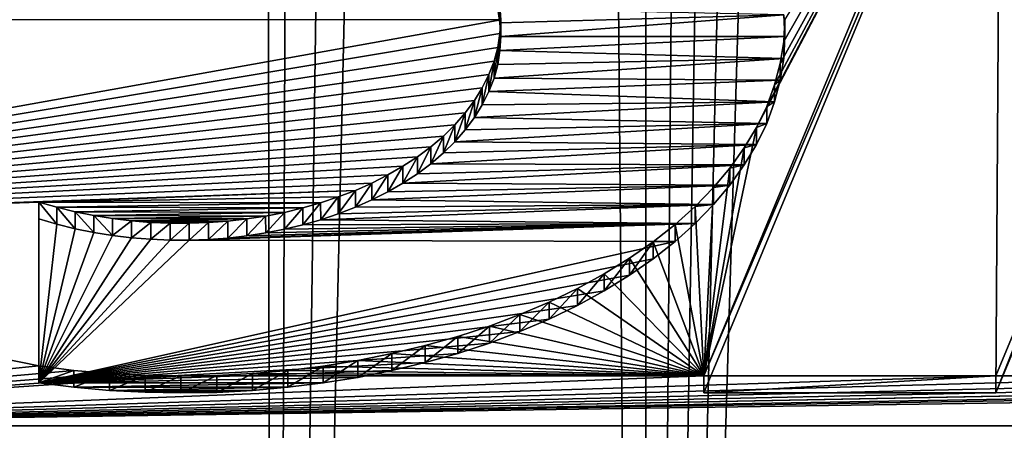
# Model space of a CAD drawing. Header units: metres. Extents: x -109 to 109, y -67 to 73.
# Tile 27 of 253: x -79.81 to -77.434, y -59.192 to -58.2. Entities that reach past the tile are written whole.
import ezdxf

# ---------------------------------------------------------------- set-up
doc = ezdxf.new("R2010")
doc.units = ezdxf.units.M
doc.layers.add('solid_508035_K244200000C76', color=7, linetype='CONTINUOUS')

msp = doc.modelspace()

# ---------------------------------------------------------------- linework, layer by layer
at = {"layer": 'solid_508035_K244200000C76'}
for points in [[(-78.30024, -65.594063, 21.122646), (-77.62632, -36.801525, 2.490103), (-77.424782, -36.714504, 2.447306)], [(-77.400597, -65.60865, 21.212849), (-78.30024, -65.594063, 21.122646), (-77.424782, -36.714504, 2.447306)], [(-78.30024, -65.594063, 21.122646), (-77.837402, -36.911263, 2.544103), (-77.62632, -36.801525, 2.490103)], [(-78.30024, -65.594063, 21.122646), (-78.059479, -37.047298, 2.611069), (-77.837402, -36.911263, 2.544103)], [(-78.30024, -65.594063, 21.122646), (-78.294449, -37.21452, 2.693446), (-78.059479, -37.047298, 2.611069)], [(-78.30024, -65.594063, 21.122646), (-78.544182, -37.418842, 2.794202), (-78.294449, -37.21452, 2.693446)], [(-79.198364, -65.569527, 20.97179), (-78.809975, -37.666679, 2.916533), (-78.544182, -37.418842, 2.794202)], [(-78.30024, -65.594063, 21.122646), (-79.198364, -65.569527, 20.97179), (-78.544182, -37.418842, 2.794202)], [(-79.198364, -65.569527, 20.97179), (-79.092674, -37.96545, 3.064217), (-78.809975, -37.666679, 2.916533)], [(-79.198364, -65.569527, 20.97179), (-79.240486, -38.136528, 3.148916), (-79.092674, -37.96545, 3.064217)], [(-80.094055, -65.534691, 20.759512), (-79.392609, -38.322773, 3.241128), (-79.240486, -38.136528, 3.148916)], [(-79.198364, -65.569527, 20.97179), (-80.094055, -65.534691, 20.759512), (-79.240486, -38.136528, 3.148916)], [(-80.094055, -65.534691, 20.759512), (-79.548935, -38.526131, 3.342), (-79.392609, -38.322773, 3.241128)], [(-80.094055, -65.534691, 20.759512), (-79.709427, -38.746723, 3.451472), (-79.548935, -38.526131, 3.342)], [(-80.094055, -65.534691, 20.759512), (-79.874054, -38.986641, 3.570763), (-79.709427, -38.746723, 3.451472)], [(-78.031754, -58.460323, 40.380802), (-78.159096, -59.060604, 39.523518), (-77.442856, -57.339874, 41.980972)], [(-77.442856, -57.380833, 42.009651), (-77.442856, -57.339874, 41.980972), (-78.159096, -59.060604, 39.523518)], [(-78.007362, -58.409576, 40.453281), (-78.031754, -58.460323, 40.380802), (-77.442856, -57.339874, 41.980972)], [(-77.988274, -58.357986, 40.526955), (-78.007362, -58.409576, 40.453281), (-77.442856, -57.339874, 41.980972)], [(-77.974571, -58.305737, 40.601578), (-77.988274, -58.357986, 40.526955), (-77.442856, -57.339874, 41.980972)], [(-77.966324, -58.253086, 40.676769), (-77.974571, -58.305737, 40.601578), (-77.442856, -57.339874, 41.980972)], [(-77.96357, -58.200199, 40.7523), (-77.966324, -58.253086, 40.676769), (-77.442856, -57.339874, 41.980972)], [(-78.159096, -59.101559, 39.552197), (-77.442856, -57.380833, 42.009651), (-78.159096, -59.060604, 39.523518)], [(-77.454109, -59.101559, 39.552197), (-77.442856, -57.380833, 42.009651), (-78.159096, -59.101559, 39.552197)], [(-77.098328, -58.246803, 40.772919), (-77.442856, -57.380833, 42.009651), (-77.454109, -59.101559, 39.552197)], [(-77.098328, -58.246803, 40.772919), (-76.757141, -57.380833, 42.009651), (-77.442856, -57.380833, 42.009651)], [(-78.651093, -58.207542, 40.828987), (-78.656509, -58.174088, 40.876766), (-78.656494, -58.133221, 40.847958)], [(-78.651093, -58.207542, 40.828987), (-78.656494, -58.133221, 40.847958), (-78.651085, -58.166714, 40.800121)], [(-78.649292, -58.200336, 40.752106), (-78.651085, -58.166714, 40.800121), (-81.5, -58.200237, 40.752247)], [(-78.651093, -58.207542, 40.828987), (-77.966331, -58.188324, 40.856434), (-78.656509, -58.174088, 40.876766)], [(-78.649292, -58.241196, 40.780926), (-78.651093, -58.207542, 40.828987), (-78.651085, -58.166714, 40.800121)], [(-78.649292, -58.241196, 40.780926), (-78.651085, -58.166714, 40.800121), (-78.649292, -58.200336, 40.752106)], [(-78.649292, -58.241196, 40.780926), (-77.966331, -58.188324, 40.856434), (-78.651093, -58.207542, 40.828987)], [(-78.649292, -58.241196, 40.780926), (-77.96357, -58.241196, 40.780926), (-77.966331, -58.188324, 40.856434)], [(-77.966331, -58.188324, 40.856434), (-77.96357, -58.241196, 40.780926), (-77.96357, -58.200199, 40.7523)], [(-78.649292, -58.200336, 40.752106), (-81.5, -58.200237, 40.752247), (-81.424034, -58.698246, 40.041016)], [(-78.6511, -58.233955, 40.704094), (-78.649292, -58.200336, 40.752106), (-81.424034, -58.698246, 40.041016)], [(-78.651093, -58.274849, 40.732861), (-78.649292, -58.200336, 40.752106), (-78.6511, -58.233955, 40.704094)], [(-78.651093, -58.274849, 40.732861), (-78.649292, -58.241196, 40.780926), (-78.649292, -58.200336, 40.752106)], [(-77.96357, -58.241196, 40.780926), (-77.966324, -58.253086, 40.676769), (-77.96357, -58.200199, 40.7523)], [(-76.842857, -59.060604, 39.523518), (-77.098328, -58.205845, 40.74424), (-77.454109, -59.060604, 39.523518)], [(-77.454109, -59.101559, 39.552197), (-77.454109, -59.060604, 39.523518), (-77.098328, -58.205845, 40.74424)], [(-77.098328, -58.246803, 40.772919), (-77.454109, -59.101559, 39.552197), (-77.098328, -58.205845, 40.74424)], [(-78.656532, -58.267441, 40.656269), (-78.6511, -58.233955, 40.704094), (-81.424034, -58.698246, 40.041016)], [(-78.656509, -58.308304, 40.685085), (-78.6511, -58.233955, 40.704094), (-78.656532, -58.267441, 40.656269)], [(-78.656509, -58.308304, 40.685085), (-78.651093, -58.274849, 40.732861), (-78.6511, -58.233955, 40.704094)], [(-78.651093, -58.274849, 40.732861), (-77.966331, -58.294067, 40.705414), (-77.96357, -58.241196, 40.780926)], [(-78.651093, -58.274849, 40.732861), (-77.96357, -58.241196, 40.780926), (-78.649292, -58.241196, 40.780926)], [(-77.96357, -58.241196, 40.780926), (-77.966331, -58.294067, 40.705414), (-77.966324, -58.253086, 40.676769)], [(-78.665489, -58.30048, 40.609081), (-78.656532, -58.267441, 40.656269), (-81.424034, -58.698246, 40.041016)], [(-78.665466, -58.341354, 40.637886), (-78.656532, -58.267441, 40.656269), (-78.665489, -58.30048, 40.609081)], [(-78.665466, -58.341354, 40.637886), (-78.656509, -58.308304, 40.685085), (-78.656532, -58.267441, 40.656269)], [(-77.966331, -58.294067, 40.705414), (-77.974571, -58.305737, 40.601578), (-77.966324, -58.253086, 40.676769)], [(-78.665466, -58.341354, 40.637886), (-77.974579, -58.346718, 40.630226), (-77.966331, -58.294067, 40.705414)], [(-78.665466, -58.341354, 40.637886), (-77.966331, -58.294067, 40.705414), (-78.656509, -58.308304, 40.685085)], [(-78.656509, -58.308304, 40.685085), (-77.966331, -58.294067, 40.705414), (-78.651093, -58.274849, 40.732861)], [(-77.966331, -58.294067, 40.705414), (-77.974579, -58.346718, 40.630226), (-77.974571, -58.305737, 40.601578)], [(-78.67794, -58.332981, 40.562668), (-78.665489, -58.30048, 40.609081), (-81.424034, -58.698246, 40.041016)], [(-78.677917, -58.373894, 40.591415), (-78.665489, -58.30048, 40.609081), (-78.67794, -58.332981, 40.562668)], [(-78.677917, -58.373894, 40.591415), (-78.665466, -58.341354, 40.637886), (-78.665489, -58.30048, 40.609081)], [(-77.974579, -58.346718, 40.630226), (-77.988274, -58.357986, 40.526955), (-77.974571, -58.305737, 40.601578)], [(-78.693748, -58.364727, 40.51733), (-78.67794, -58.332981, 40.562668), (-81.424034, -58.698246, 40.041016)], [(-78.693718, -58.405628, 40.546093), (-78.67794, -58.332981, 40.562668), (-78.693748, -58.364727, 40.51733)], [(-78.693718, -58.405628, 40.546093), (-78.677917, -58.373894, 40.591415), (-78.67794, -58.332981, 40.562668)], [(-78.677917, -58.373894, 40.591415), (-77.974579, -58.346718, 40.630226), (-78.665466, -58.341354, 40.637886)], [(-78.712776, -58.395561, 40.473293), (-78.693748, -58.364727, 40.51733), (-81.424034, -58.698246, 40.041016)], [(-78.71273, -58.436451, 40.502071), (-78.693748, -58.364727, 40.51733), (-78.712776, -58.395561, 40.473293)], [(-78.71273, -58.436451, 40.502071), (-78.693718, -58.405628, 40.546093), (-78.693748, -58.364727, 40.51733)], [(-78.677917, -58.373894, 40.591415), (-77.988281, -58.398972, 40.555595), (-77.974579, -58.346718, 40.630226)], [(-77.988281, -58.398972, 40.555595), (-78.007362, -58.409576, 40.453281), (-77.988274, -58.357986, 40.526955)], [(-77.974579, -58.346718, 40.630226), (-77.988281, -58.398972, 40.555595), (-77.988274, -58.357986, 40.526955)], [(-78.693718, -58.405628, 40.546093), (-77.988281, -58.398972, 40.555595), (-78.677917, -58.373894, 40.591415)], [(-78.734917, -58.425358, 40.430744), (-78.712776, -58.395561, 40.473293), (-81.424034, -58.698246, 40.041016)], [(-78.734886, -58.466274, 40.45948), (-78.712776, -58.395561, 40.473293), (-78.734917, -58.425358, 40.430744)], [(-78.734886, -58.466274, 40.45948), (-78.71273, -58.436451, 40.502071), (-78.712776, -58.395561, 40.473293)], [(-78.71273, -58.436451, 40.502071), (-78.00737, -58.450554, 40.481934), (-77.988281, -58.398972, 40.555595)], [(-78.71273, -58.436451, 40.502071), (-77.988281, -58.398972, 40.555595), (-78.693718, -58.405628, 40.546093)], [(-78.00737, -58.450554, 40.481934), (-78.031754, -58.460323, 40.380802), (-78.007362, -58.409576, 40.453281)], [(-77.988281, -58.398972, 40.555595), (-78.00737, -58.450554, 40.481934), (-78.007362, -58.409576, 40.453281)], [(-78.759918, -58.453922, 40.389946), (-78.734917, -58.425358, 40.430744), (-81.424034, -58.698246, 40.041016)], [(-78.75988, -58.494846, 40.418674), (-78.734917, -58.425358, 40.430744), (-78.759918, -58.453922, 40.389946)], [(-78.75988, -58.494846, 40.418674), (-78.734886, -58.466274, 40.45948), (-78.734917, -58.425358, 40.430744)], [(-78.734886, -58.466274, 40.45948), (-78.00737, -58.450554, 40.481934), (-78.71273, -58.436451, 40.502071)], [(-78.787674, -58.481201, 40.350986), (-78.759918, -58.453922, 40.389946), (-81.424034, -58.698246, 40.041016)], [(-78.787621, -58.52211, 40.379738), (-78.759918, -58.453922, 40.389946), (-78.787674, -58.481201, 40.350986)], [(-78.787621, -58.52211, 40.379738), (-78.75988, -58.494846, 40.418674), (-78.759918, -58.453922, 40.389946)], [(-78.75988, -58.494846, 40.418674), (-78.031761, -58.501297, 40.409462), (-78.00737, -58.450554, 40.481934)], [(-78.75988, -58.494846, 40.418674), (-78.00737, -58.450554, 40.481934), (-78.734886, -58.466274, 40.45948)], [(-78.031754, -58.460323, 40.380802), (-78.06134, -58.510082, 40.309742), (-78.159096, -59.060604, 39.523518)], [(-78.031761, -58.501297, 40.409462), (-78.06134, -58.510082, 40.309742), (-78.031754, -58.460323, 40.380802)], [(-78.00737, -58.450554, 40.481934), (-78.031761, -58.501297, 40.409462), (-78.031754, -58.460323, 40.380802)], [(-78.817955, -58.507057, 40.314064), (-78.787674, -58.481201, 40.350986), (-81.424034, -58.698246, 40.041016)], [(-78.817909, -58.547977, 40.342796), (-78.787674, -58.481201, 40.350986), (-78.817955, -58.507057, 40.314064)], [(-78.817909, -58.547977, 40.342796), (-78.787621, -58.52211, 40.379738), (-78.787674, -58.481201, 40.350986)], [(-78.850525, -58.531391, 40.279312), (-78.817955, -58.507057, 40.314064), (-81.424034, -58.698246, 40.041016)], [(-78.850487, -58.572323, 40.308029), (-78.817955, -58.507057, 40.314064), (-78.850525, -58.531391, 40.279312)], [(-78.850487, -58.572323, 40.308029), (-78.817909, -58.547977, 40.342796), (-78.817955, -58.507057, 40.314064)], [(-78.817909, -58.547977, 40.342796), (-78.061356, -58.551056, 40.338398), (-78.031761, -58.501297, 40.409462)], [(-78.817909, -58.547977, 40.342796), (-78.031761, -58.501297, 40.409462), (-78.787621, -58.52211, 40.379738)], [(-78.787621, -58.52211, 40.379738), (-78.031761, -58.501297, 40.409462), (-78.75988, -58.494846, 40.418674)], [(-78.031761, -58.501297, 40.409462), (-78.061356, -58.551056, 40.338398), (-78.06134, -58.510082, 40.309742)], [(-78.885262, -58.55415, 40.246811), (-78.850525, -58.531391, 40.279312), (-81.424034, -58.698246, 40.041016)], [(-78.885208, -58.595074, 40.275536), (-78.850525, -58.531391, 40.279312), (-78.885262, -58.55415, 40.246811)], [(-78.885208, -58.595074, 40.275536), (-78.850487, -58.572323, 40.308029), (-78.850525, -58.531391, 40.279312)], [(-78.06134, -58.510082, 40.309742), (-78.095947, -58.558548, 40.240528), (-78.159096, -59.060604, 39.523518)], [(-78.061356, -58.551056, 40.338398), (-78.095947, -58.558548, 40.240528), (-78.06134, -58.510082, 40.309742)], [(-78.92189, -58.57526, 40.216656), (-78.885262, -58.55415, 40.246811), (-81.424034, -58.698246, 40.041016)], [(-78.921837, -58.616192, 40.245373), (-78.885262, -58.55415, 40.246811), (-78.92189, -58.57526, 40.216656)], [(-78.921837, -58.616192, 40.245373), (-78.885208, -58.595074, 40.275536), (-78.885262, -58.55415, 40.246811)], [(-78.885208, -58.595074, 40.275536), (-78.095963, -58.599518, 40.269188), (-78.061356, -58.551056, 40.338398)], [(-78.885208, -58.595074, 40.275536), (-78.061356, -58.551056, 40.338398), (-78.850487, -58.572323, 40.308029)], [(-78.850487, -58.572323, 40.308029), (-78.061356, -58.551056, 40.338398), (-78.817909, -58.547977, 40.342796)], [(-78.061356, -58.551056, 40.338398), (-78.095963, -58.599518, 40.269188), (-78.095947, -58.558548, 40.240528)], [(-78.960266, -58.594696, 40.1889), (-78.92189, -58.57526, 40.216656), (-81.424034, -58.698246, 40.041016)], [(-78.960228, -58.635635, 40.217606), (-78.92189, -58.57526, 40.216656), (-78.960266, -58.594696, 40.1889)], [(-78.960228, -58.635635, 40.217606), (-78.921837, -58.616192, 40.245373), (-78.92189, -58.57526, 40.216656)], [(-78.095947, -58.558548, 40.240528), (-78.135452, -58.60561, 40.173313), (-78.159096, -59.060604, 39.523518)], [(-78.095963, -58.599518, 40.269188), (-78.135452, -58.60561, 40.173313), (-78.095947, -58.558548, 40.240528)], [(-79.000153, -58.612389, 40.163635), (-78.960266, -58.594696, 40.1889), (-81.424034, -58.698246, 40.041016)], [(-79.000114, -58.653328, 40.192337), (-78.960266, -58.594696, 40.1889), (-79.000153, -58.612389, 40.163635)], [(-79.000114, -58.653328, 40.192337), (-78.960228, -58.635635, 40.217606), (-78.960266, -58.594696, 40.1889)], [(-78.960228, -58.635635, 40.217606), (-78.13546, -58.646576, 40.201981), (-78.095963, -58.599518, 40.269188)], [(-78.960228, -58.635635, 40.217606), (-78.095963, -58.599518, 40.269188), (-78.921837, -58.616192, 40.245373)], [(-78.921837, -58.616192, 40.245373), (-78.095963, -58.599518, 40.269188), (-78.885208, -58.595074, 40.275536)], [(-78.095963, -58.599518, 40.269188), (-78.13546, -58.646576, 40.201981), (-78.135452, -58.60561, 40.173313)], [(-79.000153, -58.612389, 40.163635), (-81.424034, -58.698246, 40.041016), (-79.764, -58.640514, 40.123466)], [(-79.041382, -58.628334, 40.140862), (-79.000153, -58.612389, 40.163635), (-79.764, -58.640514, 40.123466)], [(-79.041344, -58.669277, 40.169563), (-79.000153, -58.612389, 40.163635), (-79.041382, -58.628334, 40.140862)], [(-79.041344, -58.669277, 40.169563), (-79.000114, -58.653328, 40.192337), (-79.000153, -58.612389, 40.163635)], [(-78.135452, -58.60561, 40.173313), (-78.17971, -58.651142, 40.108292), (-78.159096, -59.060604, 39.523518)], [(-78.13546, -58.646576, 40.201981), (-78.17971, -58.651142, 40.108292), (-78.135452, -58.60561, 40.173313)], [(-79.764, -59.036385, 39.558102), (-79.764, -58.640514, 40.123466), (-81.424034, -58.698246, 40.041016)], [(-79.083862, -58.642525, 40.120598), (-79.041382, -58.628334, 40.140862), (-79.764, -58.640514, 40.123466)], [(-79.764, -58.681473, 40.152145), (-79.764, -58.640514, 40.123466), (-79.764, -59.036385, 39.558102)], [(-79.72065, -58.653183, 40.105373), (-79.083862, -58.642525, 40.120598), (-79.764, -58.640514, 40.123466)], [(-79.72065, -58.694141, 40.134052), (-79.72065, -58.653183, 40.105373), (-79.764, -58.640514, 40.123466)], [(-79.72065, -58.694141, 40.134052), (-79.764, -58.640514, 40.123466), (-79.764, -58.681473, 40.152145)], [(-79.72065, -58.653183, 40.105373), (-79.127266, -58.654915, 40.102898), (-79.083862, -58.642525, 40.120598)], [(-79.127243, -58.695869, 40.131584), (-79.083862, -58.642525, 40.120598), (-79.127266, -58.654915, 40.102898)], [(-79.127243, -58.695869, 40.131584), (-79.083839, -58.683475, 40.149284), (-79.083862, -58.642525, 40.120598)], [(-79.083839, -58.683475, 40.149284), (-79.041382, -58.628334, 40.140862), (-79.083862, -58.642525, 40.120598)], [(-79.083839, -58.683475, 40.149284), (-79.041344, -58.669277, 40.169563), (-79.041382, -58.628334, 40.140862)], [(-79.083839, -58.683475, 40.149284), (-78.179718, -58.692104, 40.136963), (-78.13546, -58.646576, 40.201981)], [(-79.083839, -58.683475, 40.149284), (-78.13546, -58.646576, 40.201981), (-79.041344, -58.669277, 40.169563)], [(-79.041344, -58.669277, 40.169563), (-78.13546, -58.646576, 40.201981), (-79.000114, -58.653328, 40.192337)], [(-79.000114, -58.653328, 40.192337), (-78.13546, -58.646576, 40.201981), (-78.960228, -58.635635, 40.217606)], [(-78.13546, -58.646576, 40.201981), (-78.179718, -58.692104, 40.136963), (-78.17971, -58.651142, 40.108292)], [(-79.72065, -58.653183, 40.105373), (-79.676514, -58.664063, 40.089836), (-79.127266, -58.654915, 40.102898)], [(-79.676506, -58.705021, 40.118515), (-79.676514, -58.664063, 40.089836), (-79.72065, -58.653183, 40.105373)], [(-79.72065, -58.694141, 40.134052), (-79.676506, -58.705021, 40.118515), (-79.72065, -58.653183, 40.105373)], [(-79.676514, -58.664063, 40.089836), (-79.171532, -58.66552, 40.087753), (-79.127266, -58.654915, 40.102898)], [(-79.676514, -58.664063, 40.089836), (-79.631569, -58.673153, 40.076855), (-79.171532, -58.66552, 40.087753)], [(-79.631577, -58.714108, 40.105534), (-79.631569, -58.673153, 40.076855), (-79.676514, -58.664063, 40.089836)], [(-79.676506, -58.705021, 40.118515), (-79.631577, -58.714108, 40.105534), (-79.676514, -58.664063, 40.089836)], [(-79.631577, -58.714108, 40.105534), (-79.586113, -58.721401, 40.095119), (-79.631569, -58.673153, 40.076855)], [(-79.631569, -58.673153, 40.076855), (-79.216599, -58.674351, 40.075146), (-79.171532, -58.66552, 40.087753)], [(-79.631569, -58.673153, 40.076855), (-79.586113, -58.680443, 40.066441), (-79.216599, -58.674351, 40.075146)], [(-79.586113, -58.721401, 40.095119), (-79.586113, -58.680443, 40.066441), (-79.631569, -58.673153, 40.076855)], [(-79.586113, -58.680443, 40.066441), (-79.262146, -58.681381, 40.065105), (-79.216599, -58.674351, 40.075146)], [(-79.262131, -58.722336, 40.093788), (-79.216599, -58.674351, 40.075146), (-79.262146, -58.681381, 40.065105)], [(-79.262131, -58.722336, 40.093788), (-79.216576, -58.715305, 40.103828), (-79.216599, -58.674351, 40.075146)], [(-79.216576, -58.715305, 40.103828), (-79.171532, -58.66552, 40.087753), (-79.216599, -58.674351, 40.075146)], [(-79.216576, -58.715305, 40.103828), (-79.171509, -58.706474, 40.11644), (-79.171532, -58.66552, 40.087753)], [(-79.171509, -58.706474, 40.11644), (-79.127266, -58.654915, 40.102898), (-79.171532, -58.66552, 40.087753)], [(-79.171509, -58.706474, 40.11644), (-79.127243, -58.695869, 40.131584), (-79.127266, -58.654915, 40.102898)], [(-78.17971, -58.651142, 40.108292), (-78.228424, -58.694843, 40.045876), (-78.159096, -59.060604, 39.523518)], [(-78.179718, -58.692104, 40.136963), (-78.228424, -58.694843, 40.045876), (-78.17971, -58.651142, 40.108292)], [(-79.764, -59.036385, 39.558102), (-81.424034, -58.698246, 40.041016), (-81.198471, -59.181095, 39.351437)], [(-79.764, -59.077343, 39.586781), (-79.764, -58.681473, 40.152145), (-79.764, -59.036385, 39.558102)], [(-79.72065, -58.694141, 40.134052), (-79.764, -58.681473, 40.152145), (-79.764, -59.077343, 39.586781)], [(-79.72065, -58.694141, 40.134052), (-79.764, -59.077343, 39.586781), (-79.676506, -58.705021, 40.118515)], [(-79.586113, -58.680443, 40.066441), (-79.540199, -58.685944, 40.058586), (-79.262146, -58.681381, 40.065105)], [(-79.586113, -58.721401, 40.095119), (-79.540199, -58.685944, 40.058586), (-79.586113, -58.680443, 40.066441)], [(-79.586113, -58.721401, 40.095119), (-79.540184, -58.726902, 40.087265), (-79.540199, -58.685944, 40.058586)], [(-79.540199, -58.685944, 40.058586), (-79.308105, -58.686607, 40.057636), (-79.262146, -58.681381, 40.065105)], [(-79.540199, -58.685944, 40.058586), (-79.493881, -58.689659, 40.053284), (-79.308105, -58.686607, 40.057636)], [(-79.540184, -58.726902, 40.087265), (-79.493881, -58.689659, 40.053284), (-79.540199, -58.685944, 40.058586)], [(-79.540184, -58.726902, 40.087265), (-79.493866, -58.730618, 40.081959), (-79.493881, -58.689659, 40.053284)], [(-79.493881, -58.689659, 40.053284), (-79.354439, -58.690056, 40.052715), (-79.308105, -58.686607, 40.057636)], [(-79.493881, -58.689659, 40.053284), (-79.447433, -58.691582, 40.050533), (-79.354439, -58.690056, 40.052715)], [(-79.493866, -58.730618, 40.081959), (-79.447433, -58.691582, 40.050533), (-79.493881, -58.689659, 40.053284)], [(-79.493866, -58.730618, 40.081959), (-79.447418, -58.73254, 40.079212), (-79.447433, -58.691582, 40.050533)], [(-79.447433, -58.691582, 40.050533), (-79.40094, -58.691715, 40.050346), (-79.354439, -58.690056, 40.052715)], [(-79.447418, -58.73254, 40.079212), (-79.40094, -58.691715, 40.050346), (-79.447433, -58.691582, 40.050533)], [(-79.447418, -58.73254, 40.079212), (-79.400925, -58.73267, 40.079025), (-79.40094, -58.691715, 40.050346)], [(-79.400925, -58.73267, 40.079025), (-79.354439, -58.690056, 40.052715), (-79.40094, -58.691715, 40.050346)], [(-79.400925, -58.73267, 40.079025), (-79.354424, -58.731014, 40.081394), (-79.354439, -58.690056, 40.052715)], [(-79.400925, -58.73267, 40.079025), (-78.228432, -58.735806, 40.074551), (-78.179718, -58.692104, 40.136963)], [(-79.400925, -58.73267, 40.079025), (-78.179718, -58.692104, 40.136963), (-79.354424, -58.731014, 40.081394)], [(-79.354424, -58.731014, 40.081394), (-79.308105, -58.686607, 40.057636), (-79.354439, -58.690056, 40.052715)], [(-79.354424, -58.731014, 40.081394), (-79.30809, -58.727566, 40.086315), (-79.308105, -58.686607, 40.057636)], [(-79.354424, -58.731014, 40.081394), (-78.179718, -58.692104, 40.136963), (-79.30809, -58.727566, 40.086315)], [(-79.30809, -58.727566, 40.086315), (-79.262146, -58.681381, 40.065105), (-79.308105, -58.686607, 40.057636)], [(-79.30809, -58.727566, 40.086315), (-79.262131, -58.722336, 40.093788), (-79.262146, -58.681381, 40.065105)], [(-79.30809, -58.727566, 40.086315), (-78.179718, -58.692104, 40.136963), (-79.262131, -58.722336, 40.093788)], [(-79.262131, -58.722336, 40.093788), (-78.179718, -58.692104, 40.136963), (-79.216576, -58.715305, 40.103828)], [(-79.216576, -58.715305, 40.103828), (-78.179718, -58.692104, 40.136963), (-79.171509, -58.706474, 40.11644)], [(-79.171509, -58.706474, 40.11644), (-78.179718, -58.692104, 40.136963), (-79.127243, -58.695869, 40.131584)], [(-79.127243, -58.695869, 40.131584), (-78.179718, -58.692104, 40.136963), (-79.083839, -58.683475, 40.149284)], [(-78.228424, -58.694843, 40.045876), (-78.281448, -58.736645, 39.986179), (-78.159096, -59.060604, 39.523518)], [(-78.228432, -58.735806, 40.074551), (-78.281448, -58.736645, 39.986179), (-78.228424, -58.694843, 40.045876)], [(-78.179718, -58.692104, 40.136963), (-78.228432, -58.735806, 40.074551), (-78.228424, -58.694843, 40.045876)], [(-79.676506, -58.705021, 40.118515), (-79.764, -59.077343, 39.586781), (-79.631577, -58.714108, 40.105534)], [(-79.631577, -58.714108, 40.105534), (-79.764, -59.077343, 39.586781), (-79.586113, -58.721401, 40.095119)], [(-79.586113, -58.721401, 40.095119), (-79.764, -59.077343, 39.586781), (-79.540184, -58.726902, 40.087265)], [(-79.540184, -58.726902, 40.087265), (-79.764, -59.077343, 39.586781), (-79.493866, -58.730618, 40.081959)], [(-79.493866, -58.730618, 40.081959), (-79.764, -59.077343, 39.586781), (-79.447418, -58.73254, 40.079212)], [(-79.447418, -58.73254, 40.079212), (-79.764, -59.077343, 39.586781), (-79.400925, -58.73267, 40.079025)], [(-79.400925, -58.73267, 40.079025), (-79.764, -59.077343, 39.586781), (-78.228432, -58.735806, 40.074551)], [(-78.228432, -58.735806, 40.074551), (-79.764, -59.077343, 39.586781), (-78.281448, -58.777603, 40.014854)], [(-78.281448, -58.736645, 39.986179), (-78.338615, -58.77644, 39.929344), (-78.159096, -59.060604, 39.523518)], [(-78.338615, -58.817398, 39.958023), (-78.338615, -58.77644, 39.929344), (-78.281448, -58.736645, 39.986179)], [(-78.281448, -58.777603, 40.014854), (-78.338615, -58.817398, 39.958023), (-78.281448, -58.736645, 39.986179)], [(-78.228432, -58.735806, 40.074551), (-78.281448, -58.777603, 40.014854), (-78.281448, -58.736645, 39.986179)], [(-78.281448, -58.777603, 40.014854), (-79.764, -59.077343, 39.586781), (-78.338615, -58.817398, 39.958023)], [(-78.338615, -58.77644, 39.929344), (-78.399559, -58.813992, 39.875717), (-78.159096, -59.060604, 39.523518)], [(-78.399551, -58.854946, 39.9044), (-78.399559, -58.813992, 39.875717), (-78.338615, -58.77644, 39.929344)], [(-78.338615, -58.817398, 39.958023), (-78.399551, -58.854946, 39.9044), (-78.338615, -58.77644, 39.929344)], [(-78.399559, -58.813992, 39.875717), (-78.464088, -58.849224, 39.825397), (-78.159096, -59.060604, 39.523518)], [(-78.464081, -58.890179, 39.85408), (-78.464088, -58.849224, 39.825397), (-78.399559, -58.813992, 39.875717)], [(-78.399551, -58.854946, 39.9044), (-78.464081, -58.890179, 39.85408), (-78.399559, -58.813992, 39.875717)], [(-78.338615, -58.817398, 39.958023), (-79.764, -59.077343, 39.586781), (-78.399551, -58.854946, 39.9044)], [(-78.399551, -58.854946, 39.9044), (-79.764, -59.077343, 39.586781), (-78.464081, -58.890179, 39.85408)], [(-78.464088, -58.849224, 39.825397), (-78.532013, -58.882065, 39.778496), (-78.159096, -59.060604, 39.523518)], [(-78.532013, -58.923019, 39.807178), (-78.532013, -58.882065, 39.778496), (-78.464088, -58.849224, 39.825397)], [(-78.464081, -58.890179, 39.85408), (-78.532013, -58.923019, 39.807178), (-78.464088, -58.849224, 39.825397)], [(-78.532013, -58.882065, 39.778496), (-78.602989, -58.912354, 39.735241), (-78.159096, -59.060604, 39.523518)], [(-78.602982, -58.953308, 39.763924), (-78.602989, -58.912354, 39.735241), (-78.532013, -58.882065, 39.778496)], [(-78.532013, -58.923019, 39.807178), (-78.602982, -58.953308, 39.763924), (-78.532013, -58.882065, 39.778496)], [(-78.464081, -58.890179, 39.85408), (-79.764, -59.077343, 39.586781), (-78.532013, -58.923019, 39.807178)], [(-78.532013, -58.923019, 39.807178), (-79.764, -59.077343, 39.586781), (-78.602982, -58.953308, 39.763924)], [(-78.602989, -58.912354, 39.735241), (-78.676727, -58.940006, 39.695747), (-78.159096, -59.060604, 39.523518)], [(-78.676712, -58.980961, 39.724434), (-78.676727, -58.940006, 39.695747), (-78.602989, -58.912354, 39.735241)], [(-78.602982, -58.953308, 39.763924), (-78.676712, -58.980961, 39.724434), (-78.602989, -58.912354, 39.735241)], [(-78.602982, -58.953308, 39.763924), (-79.764, -59.077343, 39.586781), (-78.676712, -58.980961, 39.724434)], [(-78.676727, -58.940006, 39.695747), (-78.753029, -58.964966, 39.660103), (-78.159096, -59.060604, 39.523518)], [(-78.753021, -59.00592, 39.688786), (-78.753029, -58.964966, 39.660103), (-78.676727, -58.940006, 39.695747)], [(-78.676712, -58.980961, 39.724434), (-78.753021, -59.00592, 39.688786), (-78.676727, -58.940006, 39.695747)], [(-78.676712, -58.980961, 39.724434), (-79.764, -59.077343, 39.586781), (-78.753021, -59.00592, 39.688786)], [(-78.753029, -58.964966, 39.660103), (-78.831642, -58.98716, 39.628403), (-78.159096, -59.060604, 39.523518)], [(-78.831627, -59.028114, 39.657089), (-78.831642, -58.98716, 39.628403), (-78.753029, -58.964966, 39.660103)], [(-78.753021, -59.00592, 39.688786), (-78.831627, -59.028114, 39.657089), (-78.753029, -58.964966, 39.660103)], [(-78.753021, -59.00592, 39.688786), (-79.764, -59.077343, 39.586781), (-78.831627, -59.028114, 39.657089)], [(-78.912132, -59.0065, 39.600788), (-78.994316, -59.022942, 39.577301), (-78.159096, -59.060604, 39.523518)], [(-78.994301, -59.063896, 39.605984), (-78.994316, -59.022942, 39.577301), (-78.912132, -59.0065, 39.600788)], [(-78.912117, -59.047451, 39.629471), (-78.994301, -59.063896, 39.605984), (-78.912132, -59.0065, 39.600788)], [(-78.831642, -58.98716, 39.628403), (-78.912132, -59.0065, 39.600788), (-78.159096, -59.060604, 39.523518)], [(-78.912117, -59.047451, 39.629471), (-78.912132, -59.0065, 39.600788), (-78.831642, -58.98716, 39.628403)], [(-78.831627, -59.028114, 39.657089), (-78.912117, -59.047451, 39.629471), (-78.831642, -58.98716, 39.628403)], [(-78.831627, -59.028114, 39.657089), (-79.764, -59.077343, 39.586781), (-78.912117, -59.047451, 39.629471)], [(-78.994316, -59.022942, 39.577301), (-79.078033, -59.036469, 39.557983), (-78.159096, -59.060604, 39.523518)], [(-79.078011, -59.077423, 39.586666), (-79.078033, -59.036469, 39.557983), (-78.994316, -59.022942, 39.577301)], [(-78.994301, -59.063896, 39.605984), (-79.078011, -59.077423, 39.586666), (-78.994316, -59.022942, 39.577301)], [(-79.679214, -59.046955, 39.543007), (-79.764, -59.036385, 39.558102), (-81.198471, -59.181095, 39.351437)], [(-79.593651, -59.05452, 39.532204), (-79.679214, -59.046955, 39.543007), (-81.198471, -59.181095, 39.351437)], [(-79.507431, -59.059078, 39.525696), (-79.593651, -59.05452, 39.532204), (-81.198471, -59.181095, 39.351437)], [(-79.764, -59.077343, 39.586781), (-79.764, -59.036385, 39.558102), (-79.679214, -59.046955, 39.543007)], [(-79.679207, -59.087914, 39.571686), (-79.764, -59.077343, 39.586781), (-79.679214, -59.046955, 39.543007)], [(-78.912117, -59.047451, 39.629471), (-79.764, -59.077343, 39.586781), (-78.994301, -59.063896, 39.605984)], [(-79.679207, -59.087914, 39.571686), (-79.679214, -59.046955, 39.543007), (-79.593651, -59.05452, 39.532204)], [(-79.593636, -59.095478, 39.560883), (-79.679207, -59.087914, 39.571686), (-79.593651, -59.05452, 39.532204)], [(-79.593636, -59.095478, 39.560883), (-79.593651, -59.05452, 39.532204), (-79.507431, -59.059078, 39.525696)], [(-79.248329, -59.054562, 39.532146), (-79.334579, -59.059097, 39.525669), (-78.159096, -59.060604, 39.523518)], [(-79.334557, -59.100052, 39.554348), (-79.334579, -59.059097, 39.525669), (-79.248329, -59.054562, 39.532146)], [(-79.248306, -59.095516, 39.560829), (-79.334557, -59.100052, 39.554348), (-79.248329, -59.054562, 39.532146)], [(-79.162773, -59.047016, 39.542919), (-79.248329, -59.054562, 39.532146), (-78.159096, -59.060604, 39.523518)], [(-79.248306, -59.095516, 39.560829), (-79.248329, -59.054562, 39.532146), (-79.162773, -59.047016, 39.542919)], [(-79.16275, -59.087971, 39.571602), (-79.248306, -59.095516, 39.560829), (-79.162773, -59.047016, 39.542919)], [(-79.078033, -59.036469, 39.557983), (-79.162773, -59.047016, 39.542919), (-78.159096, -59.060604, 39.523518)], [(-79.16275, -59.087971, 39.571602), (-79.162773, -59.047016, 39.542919), (-79.078033, -59.036469, 39.557983)], [(-79.078011, -59.077423, 39.586666), (-79.16275, -59.087971, 39.571602), (-79.078033, -59.036469, 39.557983)], [(-79.421021, -59.060604, 39.523518), (-79.507431, -59.059078, 39.525696), (-81.198471, -59.181095, 39.351437)], [(-72.986, -59.060604, 39.523518), (-81.198471, -59.181095, 39.351437), (-71.801529, -59.181095, 39.351437)], [(-73.671715, -59.060604, 39.523518), (-81.198471, -59.181095, 39.351437), (-72.986, -59.060604, 39.523518)], [(-74.133179, -59.060604, 39.523518), (-74.871712, -59.060604, 39.523518), (-81.198471, -59.181095, 39.351437)], [(-74.876717, -59.060604, 39.523518), (-81.198471, -59.181095, 39.351437), (-74.871712, -59.060604, 39.523518)], [(-73.671715, -59.060604, 39.523518), (-74.133179, -59.060604, 39.523518), (-81.198471, -59.181095, 39.351437)], [(-77.454109, -59.060604, 39.523518), (-78.159096, -59.060604, 39.523518), (-81.198471, -59.181095, 39.351437)], [(-79.421021, -59.060604, 39.523518), (-81.198471, -59.181095, 39.351437), (-78.159096, -59.060604, 39.523518)], [(-76.842857, -59.060604, 39.523518), (-77.454109, -59.060604, 39.523518), (-81.198471, -59.181095, 39.351437)], [(-76.157143, -59.060604, 39.523518), (-76.842857, -59.060604, 39.523518), (-81.198471, -59.181095, 39.351437)], [(-75.545891, -59.060604, 39.523518), (-76.157143, -59.060604, 39.523518), (-81.198471, -59.181095, 39.351437)], [(-74.876717, -59.060604, 39.523518), (-75.545891, -59.060604, 39.523518), (-81.198471, -59.181095, 39.351437)], [(-78.994301, -59.063896, 39.605984), (-79.764, -59.077343, 39.586781), (-79.078011, -59.077423, 39.586666)], [(-79.078011, -59.077423, 39.586666), (-79.764, -59.077343, 39.586781), (-79.679207, -59.087914, 39.571686)], [(-79.078011, -59.077423, 39.586666), (-79.679207, -59.087914, 39.571686), (-79.16275, -59.087971, 39.571602)], [(-79.507416, -59.100037, 39.554375), (-79.593636, -59.095478, 39.560883), (-79.507431, -59.059078, 39.525696)], [(-79.507416, -59.100037, 39.554375), (-79.507431, -59.059078, 39.525696), (-79.421021, -59.060604, 39.523518)], [(-79.421005, -59.101563, 39.552197), (-79.507416, -59.100037, 39.554375), (-79.421021, -59.060604, 39.523518)], [(-79.334579, -59.059097, 39.525669), (-79.421021, -59.060604, 39.523518), (-78.159096, -59.060604, 39.523518)], [(-79.421005, -59.101563, 39.552197), (-79.421021, -59.060604, 39.523518), (-79.334579, -59.059097, 39.525669)], [(-79.334557, -59.100052, 39.554348), (-79.421005, -59.101563, 39.552197), (-79.334579, -59.059097, 39.525669)], [(-78.159096, -59.101559, 39.552197), (-78.159096, -59.060604, 39.523518), (-77.454109, -59.060604, 39.523518)], [(-77.454109, -59.101559, 39.552197), (-78.159096, -59.101559, 39.552197), (-77.454109, -59.060604, 39.523518)], [(-79.16275, -59.087971, 39.571602), (-79.679207, -59.087914, 39.571686), (-79.593636, -59.095478, 39.560883)], [(-79.16275, -59.087971, 39.571602), (-79.593636, -59.095478, 39.560883), (-79.248306, -59.095516, 39.560829)], [(-79.248306, -59.095516, 39.560829), (-79.593636, -59.095478, 39.560883), (-79.507416, -59.100037, 39.554375)], [(-79.248306, -59.095516, 39.560829), (-79.507416, -59.100037, 39.554375), (-79.334557, -59.100052, 39.554348)], [(-79.334557, -59.100052, 39.554348), (-79.507416, -59.100037, 39.554375), (-79.421005, -59.101563, 39.552197)], [(-71.801529, -59.181095, 39.351437), (-81.198471, -59.181095, 39.351437), (-80.830116, -59.63419, 38.704353)], [(-71.801529, -59.181095, 39.351437), (-80.830116, -59.63419, 38.704353), (-72.169884, -59.63419, 38.704353)]]:
    msp.add_3dface(points, dxfattribs=at)

doc.saveas('drawing.dxf')
